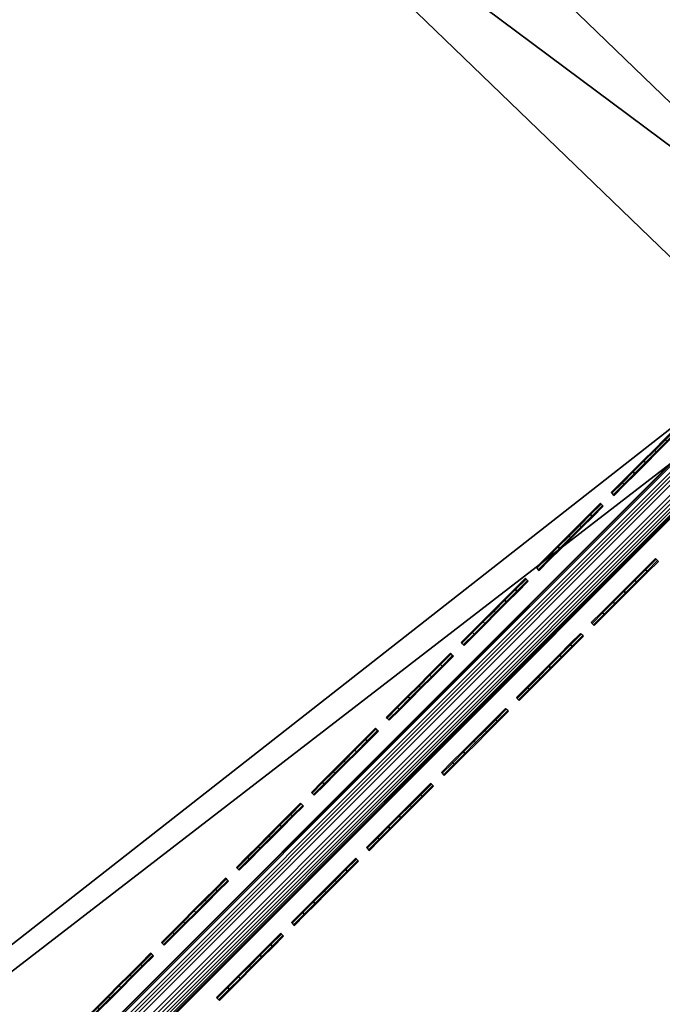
# Model space of a CAD drawing. Header units: inches. Extents: x 0 to 63.6, y -63.6 to 0.
# Tile 134 of 164: x 42.2 to 43.9, y -21 to -18.5. Entities that reach past the tile are written whole.
import ezdxf

# ---------------------------------------------------------------- set-up
doc = ezdxf.new("R2010")
doc.units = ezdxf.units.IN
doc.header["$LTSCALE"] = 0.03937
doc.header["$MEASUREMENT"] = 0
for name, color, linetype in [('A-FURN-3-ST', 151, 'Continuous'), ('A-FURN-3-ST-SEAM', 250, 'Continuous'), ('A-FURN-3-STITCH', 15, 'Continuous')]:
    doc.layers.add(name, color=color, linetype=linetype)

msp = doc.modelspace()

# ---------------------------------------------------------------- meshes
at = {"layer": 'A-FURN-3-ST'}
mesh = msp.add_polyface(dxfattribs=at)
corners = [(44.2215, -19.4181, 18), (44.4228, -19.2169, 17.9626), (42.6233, -17.8756, 18), (42.8172, -17.6674, 17.9626), (40.9713, -16.3909, 18), (41.1577, -16.1759, 17.9626), (39.2676, -14.9658, 18), (39.4463, -14.7443, 17.9626), (37.5144, -13.6021, 18), (44.6103, -19.0293, 17.8528), (42.998, -17.4733, 17.8528), (44.2112, -17.8656, 16.9008), (42.595, -16.358, 16.9008), (43.3473, -17.0981, 17.1854), (41.6671, -15.5881, 17.1854), (41.5951, -15.6713, 17.4505), (43.2723, -17.1787, 17.4505), (41.4806, -15.8034, 17.6781), (43.1532, -17.3066, 17.6781), (41.3314, -15.9755, 17.8528), (40.9275, -14.9075, 16.9008), (39.9344, -14.1387, 17.1854), (39.8654, -14.2244, 17.4505), (39.7557, -14.3605, 17.6781), (39.6127, -14.5378, 17.8528), (39.2107, -13.5157, 16.9008), (44.2173, -17.8593, 5.5004), (42.6009, -16.3515, 5.5004), (40.9332, -14.9007, 5.5004), (39.2161, -13.5088, 5.5004), (43.353, -17.0919, 5.3089), (41.6726, -15.5817, 5.3089), (39.9397, -14.1321, 5.3089), (43.2792, -17.1712, 5.1466), (41.6017, -15.6636, 5.1466), (39.8716, -14.2164, 5.1466), (37.8792, -13.1147, 5), (39.7698, -14.3428, 5.0381), (39.6496, -14.4918, 5), (41.4954, -15.7862, 5.0381), (41.37, -15.9308, 5), (43.1686, -17.29, 5.0381), (43.0381, -17.4301, 5), (44.7874, -18.8522, 5.0381), (23.1039, -35.8627, 5), (44.652, -18.9876, 5), (46.2095, -20.6015, 5), (21.8081, -34.8342, 5), (47.7088, -22.2696, 5), (49.1478, -23.99, 5), (50.5249, -25.7604, 5), (51.8382, -27.5785, 5), (23.4872, -35.4011, 18), (51.3382, -27.9257, 18), (50.0376, -26.1252, 18), (48.6738, -24.372, 18), (47.2487, -22.6683, 18), (45.764, -21.0163, 18), (22.1697, -34.3554, 18)]
mesh.append_faces([[corners[k] for k in face] for face in [(0, 1, 2), (2, 1, 3), (2, 3, 4), (4, 3, 5), (4, 5, 6), (6, 5, 7), (6, 7, 8), (9, 10, 3, 1), (11, 12, 13), (13, 12, 14), (13, 14, 15, 16), (16, 15, 17, 18), (18, 17, 19, 10), (10, 19, 5, 3), (12, 20, 14), (14, 20, 21), (14, 21, 22, 15), (15, 22, 23, 17), (17, 23, 24, 19), (19, 24, 7, 5), (20, 25, 21), (11, 26, 12), (12, 26, 27), (12, 27, 20), (20, 27, 28), (20, 28, 25), (25, 28, 29), (26, 30, 27), (27, 30, 31), (27, 31, 28), (28, 31, 32), (28, 32, 29), (30, 33, 34, 31), (31, 34, 35, 32), (36, 37, 38), (38, 37, 39), (38, 39, 40), (40, 39, 41), (40, 41, 42), (42, 41, 43), (33, 41, 39, 34), (34, 39, 37, 35), (44, 42, 45), (44, 45, 46), (47, 36, 38), (38, 40, 47), (47, 40, 42), (46, 48, 44), (44, 48, 49), (44, 49, 50), (50, 51, 44), (52, 53, 54), (54, 55, 52), (52, 55, 56), (52, 56, 57), (57, 0, 52), (52, 0, 2), (52, 2, 4), (4, 6, 52), (58, 6, 8)]])
mesh = msp.add_polyface(dxfattribs=at)
corners = [(21.8081, -34.8342, 5), (43.0381, -17.4301, 5), (23.1039, -35.8627, 5), (25.7704, -37.8692, 17.9625), (27.1336, -38.8842, 18), (25.9718, -37.6679, 18), (24.5636, -36.7163, 17.9625), (24.7554, -36.506, 18), (23.3052, -35.62, 17.9625), (23.4872, -35.4011, 18), (21.9979, -34.5823, 17.9625), (22.1697, -34.3554, 18), (20.6445, -33.6057, 17.9625), (20.8057, -33.3711, 18), (20.4942, -33.8243, 17.8526), (21.8377, -34.7939, 17.8526), (23.1355, -35.8239, 17.8526), (24.3847, -36.9123, 17.8526), (25.5828, -38.0568, 17.8526), (26.7273, -39.2549, 17.8526), (26.9233, -39.0761, 17.9625), (20.3651, -34.0121, 17.6778), (21.7002, -34.9755, 17.6778), (22.9898, -35.9991, 17.6778), (24.2312, -37.0806, 17.6778), (25.4218, -38.2179, 17.6778), (21.5284, -35.2025, 17.1847), (20.7101, -34.6472, 16.9), (22.0543, -35.6561, 16.9), (22.8078, -36.218, 17.1847), (23.3495, -36.7273, 16.9), (24.0393, -37.2909, 17.1847), (24.5927, -37.8584, 16.9), (25.2204, -38.4192, 17.1847), (25.7812, -39.0469, 16.9), (25.2981, -38.3415, 17.45), (24.1134, -37.2098, 17.45), (22.878, -36.1335, 17.45), (21.5947, -35.1149, 17.45), (24.5927, -37.8584, 5.5), (23.3495, -36.7273, 5.5), (22.0543, -35.6561, 5.5), (20.7101, -34.6472, 5.5), (25.5475, -38.0921, 5), (26.5488, -39.4173, 5.0381), (25.4122, -38.2274, 5.0381), (24.3512, -36.9494, 5), (24.2223, -37.0908, 5.0381), (22.9815, -36.0098, 5.0381), (21.6926, -34.9867, 5.0381), (20.4667, -33.8661, 5), (21.5293, -35.2025, 5.3087), (22.8085, -36.2178, 5.3087), (24.0399, -37.2907, 5.3087), (25.2209, -38.4188, 5.3087), (25.7812, -39.0469, 5.5), (25.2975, -38.3421, 5.1464), (24.1129, -37.2106, 5.1464), (22.8778, -36.1345, 5.1464), (21.5947, -35.1161, 5.1464), (39.2676, -14.9658, 18)]
mesh.append_faces([[corners[k] for k in face] for face in [(0, 1, 2), (3, 4, 5), (3, 5, 6), (6, 5, 7), (6, 7, 8), (8, 7, 9), (8, 9, 10), (10, 9, 11), (10, 11, 12), (12, 11, 13), (12, 14, 15, 10), (10, 15, 16, 8), (8, 16, 17, 6), (6, 17, 18, 3), (3, 18, 19, 20), (14, 21, 22, 15), (15, 22, 23, 16), (16, 23, 24, 17), (17, 24, 25, 18), (26, 27, 28), (26, 28, 29), (29, 28, 30), (29, 30, 31), (31, 30, 32), (31, 32, 33), (33, 32, 34), (35, 25, 24, 36), (36, 24, 23, 37), (37, 23, 22, 38), (33, 35, 36, 31), (31, 36, 37, 29), (29, 37, 38, 26), (39, 34, 32), (39, 32, 40), (40, 32, 30), (40, 30, 41), (41, 30, 28), (41, 28, 42), (42, 28, 27), (43, 44, 45), (43, 45, 46), (46, 45, 47), (46, 47, 2), (2, 47, 48), (2, 48, 0), (0, 48, 49), (0, 49, 50), (42, 51, 41), (41, 51, 52), (41, 52, 40), (40, 52, 53), (40, 53, 39), (39, 53, 54), (39, 54, 55), (56, 54, 53, 57), (57, 53, 52, 58), (58, 52, 51, 59), (45, 56, 57, 47), (47, 57, 58, 48), (48, 58, 59, 49), (9, 60, 11)]])
mesh = msp.add_polyface(dxfattribs=at)
corners = [(48.6738, -24.372, 18), (48.8954, -24.1934, 17.9626), (47.4637, -22.4819, 17.9626), (47.2487, -22.6683, 18), (45.9722, -20.8224, 17.9626), (45.764, -21.0163, 18), (44.4228, -19.2169, 17.9626), (44.2215, -19.4181, 18), (50.1239, -24.429, 16.9008), (48.7321, -22.7121, 16.9008), (49.5009, -23.7052, 17.1854), (48.0515, -21.9725, 17.1854), (47.9684, -22.0445, 17.4505), (49.4152, -23.7742, 17.4505), (47.8362, -22.159, 17.6781), (49.2791, -23.884, 17.6781), (47.6641, -22.3082, 17.8528), (49.1018, -24.0269, 17.8528), (47.2816, -21.0446, 16.9008), (46.5415, -20.2924, 17.1854), (46.461, -20.3673, 17.4505), (46.333, -20.4864, 17.6781), (46.1663, -20.6417, 17.8528), (45.774, -19.4284, 16.9008), (44.9727, -18.6669, 17.1854), (44.8949, -18.7447, 17.4505), (44.7713, -18.8683, 17.6781), (44.6103, -19.0293, 17.8528), (44.2112, -17.8656, 16.9008), (43.3473, -17.0981, 17.1854), (43.2723, -17.1787, 17.4505), (43.1532, -17.3066, 17.6781), (42.998, -17.4733, 17.8528), (50.1308, -24.4236, 5.5004), (48.7389, -22.7064, 5.5004), (47.2881, -21.0387, 5.5004), (45.7803, -19.4223, 5.5004), (44.2173, -17.8593, 5.5004), (50.8947, -25.4833, 5.3089), (49.5075, -23.7, 5.3089), (48.0579, -21.967, 5.3089), (46.5477, -20.2866, 5.3089), (44.9787, -18.6609, 5.3089), (43.353, -17.0919, 5.3089), (49.4232, -23.768, 5.1466), (47.976, -22.038, 5.1466), (46.4684, -20.3604, 5.1466), (44.9021, -18.7375, 5.1466), (43.2792, -17.1712, 5.1466), (43.0381, -17.4301, 5), (44.7874, -18.8522, 5.0381), (44.652, -18.9876, 5), (46.2095, -20.6015, 5), (46.3496, -20.471, 5.0381), (47.7088, -22.2696, 5), (47.8534, -22.1442, 5.0381), (49.1478, -23.99, 5), (49.2969, -23.8698, 5.0381), (43.1686, -17.29, 5.0381)]
mesh.append_faces([[corners[k] for k in face] for face in [(0, 1, 2), (0, 2, 3), (3, 2, 4), (3, 4, 5), (5, 4, 6), (5, 6, 7), (8, 9, 10), (10, 9, 11), (10, 11, 12, 13), (13, 12, 14, 15), (15, 14, 16, 17), (17, 16, 2, 1), (9, 18, 11), (11, 18, 19), (11, 19, 20, 12), (12, 20, 21, 14), (14, 21, 22, 16), (16, 22, 4, 2), (18, 23, 19), (19, 23, 24), (19, 24, 25, 20), (20, 25, 26, 21), (21, 26, 27, 22), (22, 27, 6, 4), (23, 28, 24), (24, 28, 29), (24, 29, 30, 25), (25, 30, 31, 26), (26, 31, 32, 27), (8, 33, 34), (8, 34, 9), (9, 34, 35), (9, 35, 18), (18, 35, 36), (18, 36, 23), (23, 36, 37), (23, 37, 28), (33, 38, 39), (33, 39, 34), (34, 39, 40), (34, 40, 35), (35, 40, 41), (35, 41, 36), (36, 41, 42), (36, 42, 37), (37, 42, 43), (39, 44, 45, 40), (40, 45, 46, 41), (41, 46, 47, 42), (42, 47, 48, 43), (49, 50, 51), (51, 50, 52), (52, 50, 53), (52, 53, 54), (54, 53, 55), (54, 55, 56), (56, 55, 57), (44, 57, 55, 45), (45, 55, 53, 46), (46, 53, 50, 47), (47, 50, 58, 48)]])
at = {"layer": 'A-FURN-3-ST-SEAM'}
mesh = msp.add_polyface(dxfattribs=at)
corners = [(44.2561, -19.4542, 18), (44.2511, -19.4492, 18.0255), (41.7281, -21.9822, 18), (41.7231, -21.9772, 18.0255), (39.2001, -24.5102, 18), (44.2429, -19.4409, 18.039), (41.7149, -21.9689, 18.039), (39.1868, -24.4969, 18.039), (39.1951, -24.5052, 18.0255), (44.2317, -19.4298, 18.0472), (41.7037, -21.9578, 18.0472), (39.1757, -24.4858, 18.0472), (44.189, -19.3871, 18.0217), (44.1856, -19.3837, 18.0045), (41.6576, -21.9117, 18.0045), (41.661, -21.9151, 18.0217), (39.1296, -24.4397, 18.0045), (39.133, -24.4431, 18.0217), (44.3366, -19.2327, 17.9835), (44.3353, -19.2363, 17.9661), (44.1867, -19.3848, 17.9868), (41.6587, -21.9128, 17.9868), (39.1307, -24.4408, 17.9868), (44.2255, -19.4236, 17.9505), (44.2373, -19.4354, 17.9563), (41.7093, -21.9634, 17.9563), (41.6975, -21.9516, 17.9505), (39.1813, -24.4914, 17.9563), (39.1695, -24.4796, 17.9505), (44.2471, -19.4451, 17.9675), (41.7191, -21.9731, 17.9675), (39.191, -24.5011, 17.9675), (44.2537, -19.4518, 17.9826), (41.7257, -21.9798, 17.9826), (39.1977, -24.5078, 17.9826), (39.1509, -24.461, 18.0459), (41.6789, -21.933, 18.0459), (44.2069, -19.405, 18.0459), (39.1404, -24.4505, 18.0362), (41.6684, -21.9225, 18.0362), (39.1455, -24.4556, 17.9588), (41.6736, -21.9276, 17.9588), (44.2016, -19.3996, 17.9588), (39.157, -24.4671, 17.9515), (41.685, -21.9391, 17.9515), (44.1964, -19.3945, 18.0362), (44.213, -19.4111, 17.9515)]
mesh.append_faces([[corners[k] for k in face] for face in [(0, 1, 2), (2, 1, 3), (2, 3, 4), (1, 5, 6, 3), (3, 6, 7, 8), (5, 9, 10, 6), (6, 10, 11, 7), (12, 13, 14, 15), (15, 14, 16, 17), (18, 19, 20, 13), (13, 20, 21, 14), (14, 21, 22, 16), (23, 24, 25, 26), (26, 25, 27, 28), (24, 29, 30, 25), (25, 30, 31, 27), (32, 0, 33), (33, 0, 2), (33, 2, 34), (35, 11, 10, 36), (36, 10, 9, 37), (15, 17, 38, 39), (39, 38, 35, 36), (40, 22, 21, 41), (41, 21, 20, 42), (26, 28, 43, 44), (44, 43, 40, 41), (33, 34, 31, 30), (37, 45, 39, 36), (45, 12, 15, 39), (42, 46, 44, 41), (46, 23, 26, 44), (29, 32, 33, 30)]])
at = {"layer": 'A-FURN-3-STITCH'}
mesh = msp.add_polymesh((7, 4), dxfattribs=at)
for k, corner in enumerate([(43.9364, -19.57, 18.0001), (43.9346, -19.5682, 18), (43.9309, -19.5645, 18), (43.929, -19.5626, 18.0001), (43.9093, -19.5971, 18.0077), (43.9074, -19.5953, 18.0122), (43.9038, -19.5916, 18.0122), (43.9019, -19.5897, 18.0077), (43.8818, -19.6246, 18.0123), (43.88, -19.6227, 18.0168), (43.8763, -19.619, 18.0168), (43.8745, -19.6172, 18.0123), (43.8542, -19.6522, 18.0138), (43.8523, -19.6504, 18.0183), (43.8487, -19.6467, 18.0183), (43.8468, -19.6448, 18.0138), (43.8266, -19.6798, 18.0123), (43.8247, -19.678, 18.0168), (43.821, -19.6743, 18.0168), (43.8192, -19.6725, 18.0123), (43.7991, -19.7073, 18.0077), (43.7973, -19.7054, 18.0122), (43.7936, -19.7018, 18.0122), (43.7917, -19.6999, 18.0077), (43.772, -19.7344, 18.0001), (43.7701, -19.7326, 18.0001), (43.7665, -19.7289, 18.0001), (43.7646, -19.727, 18.0001)]):
    mesh.set_mesh_vertex(divmod(k, 4), corner)
mesh = msp.add_polymesh((7, 4), dxfattribs=at)
for k, corner in enumerate([(43.7444, -19.762, 18.0001), (43.7426, -19.7602, 18), (43.7389, -19.7565, 18), (43.737, -19.7546, 18.0001), (43.7173, -19.7891, 18.0077), (43.7154, -19.7873, 18.0122), (43.7117, -19.7836, 18.0122), (43.7099, -19.7817, 18.0077), (43.6898, -19.8166, 18.0123), (43.688, -19.8147, 18.0168), (43.6843, -19.811, 18.0168), (43.6825, -19.8092, 18.0123), (43.6622, -19.8442, 18.0138), (43.6603, -19.8424, 18.0183), (43.6567, -19.8387, 18.0183), (43.6548, -19.8368, 18.0138), (43.6346, -19.8718, 18.0123), (43.6327, -19.87, 18.0168), (43.629, -19.8663, 18.0168), (43.6272, -19.8645, 18.0123), (43.6071, -19.8993, 18.0077), (43.6053, -19.8974, 18.0122), (43.6016, -19.8938, 18.0122), (43.5997, -19.8919, 18.0077), (43.58, -19.9264, 18.0001), (43.5781, -19.9246, 18.0001), (43.5745, -19.9209, 18.0001), (43.5726, -19.919, 18.0001)]):
    mesh.set_mesh_vertex(divmod(k, 4), corner)
mesh = msp.add_polymesh((7, 4), dxfattribs=at)
for k, corner in enumerate([(43.8856, -19.9032, 18.0001), (43.8837, -19.9013, 18), (43.8801, -19.8977, 18), (43.8782, -19.8958, 18.0001), (43.8585, -19.9303, 18.0077), (43.8566, -19.9285, 18.0122), (43.8529, -19.9248, 18.0122), (43.8511, -19.9229, 18.0077), (43.831, -19.9578, 18.0123), (43.8292, -19.9559, 18.0168), (43.8255, -19.9522, 18.0168), (43.8236, -19.9504, 18.0123), (43.8034, -19.9854, 18.0138), (43.8015, -19.9836, 18.0183), (43.7979, -19.9799, 18.0183), (43.796, -19.978, 18.0138), (43.7758, -20.013, 18.0123), (43.7739, -20.0112, 18.0168), (43.7702, -20.0075, 18.0168), (43.7684, -20.0057, 18.0123), (43.7483, -20.0405, 18.0077), (43.7465, -20.0386, 18.0122), (43.7428, -20.035, 18.0122), (43.7409, -20.0331, 18.0077), (43.7212, -20.0676, 18.0001), (43.7193, -20.0658, 18.0001), (43.7157, -20.0621, 18.0001), (43.7138, -20.0602, 18.0001)]):
    mesh.set_mesh_vertex(divmod(k, 4), corner)
mesh = msp.add_polymesh((7, 4), dxfattribs=at)
for k, corner in enumerate([(43.5524, -19.954, 18.0001), (43.5506, -19.9522, 18), (43.5469, -19.9485, 18), (43.545, -19.9466, 18.0001), (43.5253, -19.9811, 18.0077), (43.5234, -19.9793, 18.0122), (43.5197, -19.9756, 18.0122), (43.5179, -19.9737, 18.0077), (43.4978, -20.0086, 18.0123), (43.496, -20.0067, 18.0168), (43.4923, -20.003, 18.0168), (43.4905, -20.0012, 18.0123), (43.4702, -20.0362, 18.0138), (43.4683, -20.0344, 18.0183), (43.4647, -20.0307, 18.0183), (43.4628, -20.0288, 18.0138), (43.4426, -20.0638, 18.0123), (43.4407, -20.062, 18.0168), (43.437, -20.0583, 18.0168), (43.4352, -20.0565, 18.0123), (43.4151, -20.0913, 18.0077), (43.4133, -20.0894, 18.0122), (43.4096, -20.0858, 18.0122), (43.4077, -20.0839, 18.0077), (43.388, -20.1184, 18.0001), (43.3861, -20.1166, 18.0001), (43.3825, -20.1129, 18.0001), (43.3806, -20.111, 18.0001)]):
    mesh.set_mesh_vertex(divmod(k, 4), corner)
mesh = msp.add_polymesh((7, 4), dxfattribs=at)
for k, corner in enumerate([(43.6936, -20.0952, 18.0001), (43.6917, -20.0933, 18), (43.6881, -20.0897, 18), (43.6862, -20.0878, 18.0001), (43.6665, -20.1223, 18.0077), (43.6646, -20.1205, 18.0122), (43.6609, -20.1168, 18.0122), (43.6591, -20.1149, 18.0077), (43.639, -20.1498, 18.0123), (43.6372, -20.1479, 18.0168), (43.6335, -20.1442, 18.0168), (43.6316, -20.1424, 18.0123), (43.6114, -20.1774, 18.0138), (43.6095, -20.1756, 18.0183), (43.6059, -20.1719, 18.0183), (43.604, -20.17, 18.0138), (43.5838, -20.205, 18.0123), (43.5819, -20.2032, 18.0168), (43.5782, -20.1995, 18.0168), (43.5764, -20.1977, 18.0123), (43.5563, -20.2325, 18.0077), (43.5545, -20.2306, 18.0122), (43.5508, -20.227, 18.0122), (43.5489, -20.2251, 18.0077), (43.5292, -20.2596, 18.0001), (43.5273, -20.2578, 18.0001), (43.5237, -20.2541, 18.0001), (43.5218, -20.2522, 18.0001)]):
    mesh.set_mesh_vertex(divmod(k, 4), corner)
mesh = msp.add_polymesh((7, 4), dxfattribs=at)
for k, corner in enumerate([(43.3604, -20.146, 18.0001), (43.3585, -20.1442, 18), (43.3549, -20.1405, 18), (43.353, -20.1386, 18.0001), (43.3333, -20.1731, 18.0077), (43.3314, -20.1713, 18.0122), (43.3277, -20.1676, 18.0122), (43.3259, -20.1657, 18.0077), (43.3058, -20.2006, 18.0123), (43.304, -20.1987, 18.0168), (43.3003, -20.195, 18.0168), (43.2985, -20.1932, 18.0123), (43.2782, -20.2282, 18.0138), (43.2763, -20.2264, 18.0183), (43.2727, -20.2227, 18.0183), (43.2708, -20.2208, 18.0138), (43.2506, -20.2558, 18.0123), (43.2487, -20.254, 18.0168), (43.245, -20.2503, 18.0168), (43.2432, -20.2485, 18.0123), (43.2231, -20.2833, 18.0077), (43.2213, -20.2814, 18.0122), (43.2176, -20.2778, 18.0122), (43.2157, -20.2759, 18.0077), (43.196, -20.3104, 18.0001), (43.1941, -20.3086, 18.0001), (43.1905, -20.3049, 18.0001), (43.1886, -20.303, 18.0001)]):
    mesh.set_mesh_vertex(divmod(k, 4), corner)
mesh = msp.add_polymesh((7, 4), dxfattribs=at)
for k, corner in enumerate([(43.5016, -20.2872, 18.0001), (43.4997, -20.2853, 18), (43.4961, -20.2817, 18), (43.4942, -20.2798, 18.0001), (43.4745, -20.3143, 18.0077), (43.4726, -20.3125, 18.0122), (43.4689, -20.3088, 18.0122), (43.4671, -20.3069, 18.0077), (43.447, -20.3418, 18.0123), (43.4452, -20.3399, 18.0168), (43.4415, -20.3362, 18.0168), (43.4396, -20.3344, 18.0123), (43.4194, -20.3694, 18.0138), (43.4175, -20.3676, 18.0183), (43.4139, -20.3639, 18.0183), (43.412, -20.362, 18.0138), (43.3918, -20.397, 18.0123), (43.3899, -20.3952, 18.0168), (43.3862, -20.3915, 18.0168), (43.3844, -20.3897, 18.0123), (43.3643, -20.4245, 18.0077), (43.3625, -20.4226, 18.0122), (43.3588, -20.419, 18.0122), (43.3569, -20.4171, 18.0077), (43.3372, -20.4516, 18.0001), (43.3353, -20.4498, 18.0001), (43.3317, -20.4461, 18.0001), (43.3298, -20.4442, 18.0001)]):
    mesh.set_mesh_vertex(divmod(k, 4), corner)
mesh = msp.add_polymesh((7, 4), dxfattribs=at)
for k, corner in enumerate([(43.1684, -20.338, 18.0001), (43.1665, -20.3362, 18), (43.1629, -20.3325, 18), (43.161, -20.3306, 18.0001), (43.1413, -20.3651, 18.0077), (43.1394, -20.3633, 18.0122), (43.1357, -20.3596, 18.0122), (43.1339, -20.3578, 18.0077), (43.1138, -20.3926, 18.0123), (43.112, -20.3907, 18.0168), (43.1083, -20.387, 18.0168), (43.1064, -20.3852, 18.0123), (43.0862, -20.4202, 18.0138), (43.0843, -20.4184, 18.0183), (43.0807, -20.4147, 18.0183), (43.0788, -20.4128, 18.0138), (43.0586, -20.4478, 18.0123), (43.0567, -20.446, 18.0168), (43.053, -20.4423, 18.0168), (43.0512, -20.4405, 18.0123), (43.0311, -20.4753, 18.0077), (43.0293, -20.4734, 18.0122), (43.0256, -20.4698, 18.0122), (43.0237, -20.4679, 18.0077), (43.004, -20.5024, 18.0001), (43.0021, -20.5006, 18.0001), (42.9985, -20.4969, 18.0001), (42.9966, -20.495, 18.0001)]):
    mesh.set_mesh_vertex(divmod(k, 4), corner)
mesh = msp.add_polymesh((7, 4), dxfattribs=at)
for k, corner in enumerate([(43.3096, -20.4792, 18.0001), (43.3077, -20.4773, 18), (43.3041, -20.4737, 18), (43.3022, -20.4718, 18.0001), (43.2825, -20.5063, 18.0077), (43.2806, -20.5045, 18.0122), (43.2769, -20.5008, 18.0122), (43.2751, -20.4989, 18.0077), (43.255, -20.5338, 18.0123), (43.2532, -20.5319, 18.0168), (43.2495, -20.5282, 18.0168), (43.2476, -20.5264, 18.0123), (43.2274, -20.5614, 18.0138), (43.2255, -20.5596, 18.0183), (43.2219, -20.5559, 18.0183), (43.22, -20.554, 18.0138), (43.1998, -20.589, 18.0123), (43.1979, -20.5872, 18.0168), (43.1942, -20.5835, 18.0168), (43.1924, -20.5817, 18.0123), (43.1723, -20.6165, 18.0077), (43.1705, -20.6146, 18.0122), (43.1668, -20.611, 18.0122), (43.1649, -20.6091, 18.0077), (43.1452, -20.6436, 18.0001), (43.1433, -20.6418, 18.0001), (43.1397, -20.6381, 18.0001), (43.1378, -20.6362, 18.0001)]):
    mesh.set_mesh_vertex(divmod(k, 4), corner)
mesh = msp.add_polymesh((7, 4), dxfattribs=at)
for k, corner in enumerate([(42.9764, -20.53, 18.0001), (42.9745, -20.5282, 18), (42.9709, -20.5245, 18), (42.969, -20.5226, 18.0001), (42.9493, -20.5571, 18.0077), (42.9474, -20.5553, 18.0122), (42.9437, -20.5516, 18.0122), (42.9419, -20.5498, 18.0077), (42.9218, -20.5846, 18.0123), (42.92, -20.5827, 18.0168), (42.9163, -20.579, 18.0168), (42.9144, -20.5772, 18.0123), (42.8942, -20.6122, 18.0138), (42.8923, -20.6104, 18.0183), (42.8887, -20.6067, 18.0183), (42.8868, -20.6048, 18.0138), (42.8666, -20.6398, 18.0123), (42.8647, -20.638, 18.0168), (42.861, -20.6343, 18.0168), (42.8592, -20.6325, 18.0123), (42.8391, -20.6673, 18.0077), (42.8373, -20.6654, 18.0122), (42.8336, -20.6618, 18.0122), (42.8317, -20.6599, 18.0077), (42.812, -20.6944, 18.0001), (42.8101, -20.6926, 18.0001), (42.8065, -20.6889, 18.0001), (42.8046, -20.687, 18.0001)]):
    mesh.set_mesh_vertex(divmod(k, 4), corner)
mesh = msp.add_polymesh((7, 4), dxfattribs=at)
for k, corner in enumerate([(43.1176, -20.6712, 18.0001), (43.1157, -20.6694, 18), (43.1121, -20.6657, 18), (43.1102, -20.6638, 18.0001), (43.0905, -20.6983, 18.0077), (43.0886, -20.6965, 18.0122), (43.0849, -20.6928, 18.0122), (43.0831, -20.6909, 18.0077), (43.063, -20.7258, 18.0123), (43.0612, -20.7239, 18.0168), (43.0575, -20.7202, 18.0168), (43.0556, -20.7184, 18.0123), (43.0354, -20.7534, 18.0138), (43.0335, -20.7516, 18.0183), (43.0299, -20.7479, 18.0183), (43.028, -20.746, 18.0138), (43.0078, -20.781, 18.0123), (43.0059, -20.7792, 18.0168), (43.0022, -20.7755, 18.0168), (43.0004, -20.7737, 18.0123), (42.9803, -20.8085, 18.0077), (42.9785, -20.8066, 18.0122), (42.9748, -20.803, 18.0122), (42.9729, -20.8011, 18.0077), (42.9532, -20.8356, 18.0001), (42.9513, -20.8338, 18.0001), (42.9477, -20.8301, 18.0001), (42.9458, -20.8282, 18.0001)]):
    mesh.set_mesh_vertex(divmod(k, 4), corner)
mesh = msp.add_polymesh((7, 4), dxfattribs=at)
for k, corner in enumerate([(42.7844, -20.722, 18.0001), (42.7825, -20.7202, 18), (42.7789, -20.7165, 18), (42.777, -20.7146, 18.0001), (42.7573, -20.7491, 18.0077), (42.7554, -20.7473, 18.0122), (42.7517, -20.7436, 18.0122), (42.7499, -20.7418, 18.0077), (42.7298, -20.7766, 18.0123), (42.728, -20.7747, 18.0168), (42.7243, -20.771, 18.0168), (42.7224, -20.7692, 18.0123), (42.7022, -20.8042, 18.0138), (42.7003, -20.8024, 18.0183), (42.6967, -20.7987, 18.0183), (42.6948, -20.7968, 18.0138), (42.6746, -20.8318, 18.0123), (42.6727, -20.83, 18.0168), (42.669, -20.8263, 18.0168), (42.6672, -20.8245, 18.0123), (42.6471, -20.8593, 18.0077), (42.6453, -20.8574, 18.0122), (42.6416, -20.8538, 18.0122), (42.6397, -20.8519, 18.0077), (42.62, -20.8864, 18.0001), (42.6181, -20.8846, 18.0001), (42.6145, -20.8809, 18.0001), (42.6126, -20.879, 18.0001)]):
    mesh.set_mesh_vertex(divmod(k, 4), corner)
mesh = msp.add_polymesh((7, 4), dxfattribs=at)
for k, corner in enumerate([(42.9256, -20.8632, 18.0001), (42.9237, -20.8614, 18), (42.9201, -20.8577, 18), (42.9182, -20.8558, 18.0001), (42.8985, -20.8903, 18.0077), (42.8966, -20.8885, 18.0122), (42.8929, -20.8848, 18.0122), (42.8911, -20.8829, 18.0077), (42.871, -20.9178, 18.0123), (42.8692, -20.9159, 18.0168), (42.8655, -20.9122, 18.0168), (42.8636, -20.9104, 18.0123), (42.8434, -20.9454, 18.0138), (42.8415, -20.9436, 18.0183), (42.8379, -20.9399, 18.0183), (42.836, -20.938, 18.0138), (42.8158, -20.973, 18.0123), (42.8139, -20.9712, 18.0168), (42.8102, -20.9675, 18.0168), (42.8084, -20.9657, 18.0123), (42.7883, -21.0005, 18.0077), (42.7865, -20.9986, 18.0122), (42.7828, -20.995, 18.0122), (42.7809, -20.9931, 18.0077), (42.7612, -21.0276, 18.0001), (42.7593, -21.0258, 18.0001), (42.7557, -21.0221, 18.0001), (42.7538, -21.0202, 18.0001)]):
    mesh.set_mesh_vertex(divmod(k, 4), corner)
mesh = msp.add_polymesh((7, 4), dxfattribs=at)
for k, corner in enumerate([(42.5924, -20.914, 18.0001), (42.5905, -20.9122, 18), (42.5869, -20.9085, 18), (42.585, -20.9066, 18.0001), (42.5653, -20.9411, 18.0077), (42.5634, -20.9393, 18.0122), (42.5597, -20.9356, 18.0122), (42.5579, -20.9338, 18.0077), (42.5378, -20.9686, 18.0123), (42.536, -20.9667, 18.0168), (42.5323, -20.9631, 18.0168), (42.5304, -20.9612, 18.0123), (42.5102, -20.9962, 18.0138), (42.5083, -20.9944, 18.0183), (42.5047, -20.9907, 18.0183), (42.5028, -20.9888, 18.0138), (42.4826, -21.0238, 18.0123), (42.4807, -21.022, 18.0168), (42.477, -21.0183, 18.0168), (42.4752, -21.0165, 18.0123), (42.4551, -21.0513, 18.0077), (42.4533, -21.0494, 18.0122), (42.4496, -21.0458, 18.0122), (42.4477, -21.0439, 18.0077), (42.428, -21.0784, 18.0001), (42.4261, -21.0766, 18.0001), (42.4225, -21.0729, 18.0001), (42.4206, -21.071, 18.0001)]):
    mesh.set_mesh_vertex(divmod(k, 4), corner)

doc.saveas('drawing.dxf')
